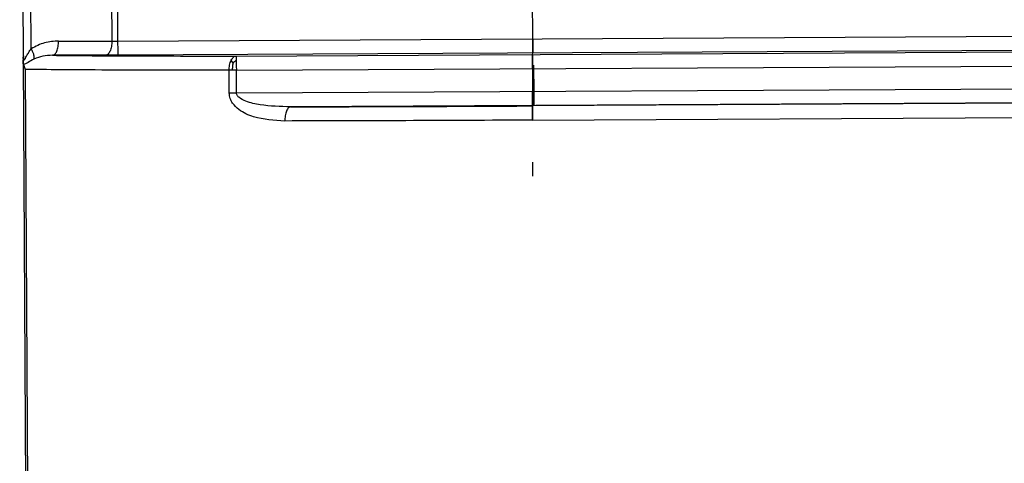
# Model space of a CAD drawing. Header units: millimetres. Extents: x -353 to -41, y 81 to 365.
# Tile 34 of 48: x -173 to -138, y 317 to 333. Entities that reach past the tile are written whole.
import ezdxf

# ---------------------------------------------------------------- set-up
doc = ezdxf.new("R2010")
doc.units = ezdxf.units.MM

msp = doc.modelspace()

# ---------------------------------------------------------------- linework, layer by layer
at = {"color": 7, "linetype": 'Continuous', "lineweight": 25}
for p, q in [((-154.68, 332.077), (-154.802, 355.092)), ((-172.793, 354.374), (-172.672, 331.481)), ((-172.391, 331.727), (-172.511, 354.375)), ((-169.649, 352.372), (-169.541, 331.999)), ((-169.324, 332), (-169.432, 352.373)), ((-171.421, 331.997), (-169.541, 331.999)), ((-169.324, 332), (-122.976, 332.245)), ((-122.974, 331.745), (-169.323, 331.5)), ((-165.147, 331.471), (-82.47, 331.909)), ((-154.694, 331.526), (-154.679, 331.577)), ((-172.671, 331.332), (-172.475, 294.26)), ((-169.756, 331.498), (-171.636, 331.496)), ((-165.259, 331.223), (-165.327, 331.322)), ((-165.146, 330.971), (-82.468, 331.409)), ((-172.662, 331.17), (-172.598, 331.001)), ((-172.598, 331.001), (-172.403, 294.261)), ((-165.278, 330.97), (-165.401, 330.969)), ((-165.396, 330.17), (-165.401, 330.969)), ((-165.146, 330.971), (-165.278, 330.97)), ((-165.142, 330.171), (-165.146, 330.971)), ((-154.693, 331.026), (-154.689, 330.227)), ((-165.142, 330.171), (-83.794, 330.603)), ((-83.792, 330.103), (-163.23, 329.681)), ((-89.988, 330.054), (-154.693, 329.711)), ((-154.693, 329.711), (-154.688, 329.727)), ((-154.691, 329.211), (-89.987, 329.554))]:
    msp.add_line(p, q, dxfattribs=at)
for points, knots in [([(-171.421, 331.997), (-171.588, 331.989), (-171.928, 331.972), (-172.235, 331.809), (-172.391, 331.727)], [0, 0, 0, 0, 0.492182, 1, 1, 1, 1]), ([(-172.592, 331.389), (-172.564, 331.442), (-172.516, 331.53), (-172.447, 331.647), (-172.406, 331.706), (-172.391, 331.727)], [0, 0, 0, 0, 0.484532, 0.813232, 1, 1, 1, 1]), ([(-172.391, 331.727), (-172.373, 331.691), (-172.335, 331.619), (-172.301, 331.517), (-172.284, 331.427), (-172.291, 331.384), (-172.294, 331.363)], [0, 0, 0, 0, 0.245888, 0.5, 0.754112, 1, 1, 1, 1]), ([(-172.654, 331.352), (-172.66, 331.361), (-172.674, 331.381), (-172.676, 331.406), (-172.678, 331.418)], [0, 0, 0, 0, 0.473711, 1, 1, 1, 1]), ([(-172.672, 331.481), (-172.672, 331.446), (-172.672, 331.402), (-172.672, 331.352), (-172.671, 331.337), (-172.671, 331.332)], [0, 0, 0, 0, 0.693252, 0.89493, 1, 1, 1, 1]), ([(-172.672, 331.481), (-172.671, 331.452), (-172.669, 331.404), (-172.658, 331.353), (-172.644, 331.339), (-172.635, 331.338), (-172.625, 331.343), (-172.61, 331.36), (-172.598, 331.379), (-172.592, 331.389)], [0, 0, 0, 0, 0.3144798, 0.5265239, 0.6426781, 0.6976651, 0.7532978, 0.8633959, 1, 1, 1, 1]), ([(-172.662, 331.17), (-172.665, 331.191), (-172.671, 331.236), (-172.671, 331.299), (-172.671, 331.332)], [0, 0, 0, 0, 0.470815, 1, 1, 1, 1]), ([(-172.294, 331.363), (-172.365, 331.323), (-172.474, 331.262), (-172.588, 331.188), (-172.636, 331.176), (-172.662, 331.17)], [0, 0, 0, 0, 0.47194, 0.725436, 1, 1, 1, 1]), ([(-172.644, 331.333), (-172.644, 331.338), (-172.644, 331.353), (-172.644, 331.403), (-172.644, 331.447), (-172.644, 331.482)], [0, 0, 0, 0, 0.105069, 0.306747, 1, 1, 1, 1]), ([(-171.636, 331.496), (-171.75, 331.493), (-171.974, 331.487), (-172.188, 331.404), (-172.294, 331.363)], [0, 0, 0, 0, 0.508549, 1, 1, 1, 1]), ([(-171.636, 331.496), (-171.248, 331.492), (-170.471, 331.484), (-168.919, 331.476), (-167.156, 331.471), (-165.817, 331.471), (-165.147, 331.471)], [0, 0, 0, 0, 0.249655, 0.499523, 0.749651, 1, 1, 1, 1]), ([(-169.323, 331.5), (-169.398, 331.499), (-169.548, 331.498), (-169.687, 331.498), (-169.756, 331.498)], [0, 0, 0, 0, 0.499997, 1, 1, 1, 1]), ([(-165.401, 330.969), (-165.4, 331), (-165.398, 331.062), (-165.384, 331.155), (-165.361, 331.245), (-165.338, 331.296), (-165.327, 331.322)], [0, 0, 0, 0, 0.233195, 0.48022, 0.73741, 1, 1, 1, 1]), ([(-165.327, 331.322), (-165.314, 331.345), (-165.288, 331.39), (-165.242, 331.436), (-165.195, 331.465), (-165.163, 331.469), (-165.147, 331.471)], [0, 0, 0, 0, 0.2625904, 0.51978, 0.7668052, 1, 1, 1, 1]), ([(-165.278, 330.97), (-165.277, 331.015), (-165.275, 331.104), (-165.264, 331.183), (-165.259, 331.223)], [0, 0, 0, 0, 0.499421, 1, 1, 1, 1]), ([(-165.259, 331.223), (-165.241, 331.242), (-165.207, 331.281), (-165.167, 331.309), (-165.147, 331.323)], [0, 0, 0, 0, 0.50237, 1, 1, 1, 1]), ([(-165.401, 330.969), (-166.174, 330.969), (-167.723, 330.97), (-169.719, 330.976), (-171.426, 330.986), (-172.207, 330.996), (-172.598, 331.001)], [0, 0, 0, 0, 0.249696, 0.499584, 0.749689, 1, 1, 1, 1]), ([(-154.63, 329.733), (-154.631, 329.762), (-154.633, 329.822), (-154.637, 330.289), (-154.64, 330.77), (-154.642, 331.091), (-154.643, 331.154)], [0, 0, 0, 0, 0.308207, 0.616413, 0.92462, 1, 1, 1, 1]), ([(-163.434, 329.18), (-163.809, 329.2), (-164.377, 329.231), (-164.993, 329.507), (-165.256, 329.76), (-165.374, 329.971), (-165.389, 330.102), (-165.396, 330.17)], [0, 0, 0, 0, 0.473315, 0.7186, 0.850499, 0.922318, 1, 1, 1, 1]), ([(-163.23, 329.681), (-163.591, 329.689), (-164.127, 329.701), (-164.737, 329.838), (-165.017, 329.966), (-165.114, 330.075), (-165.138, 330.131), (-165.141, 330.158), (-165.142, 330.171)], [0, 0, 0, 0, 0.522798, 0.775545, 0.914412, 0.961613, 0.981452, 1, 1, 1, 1]), ([(-163.23, 329.681), (-163.256, 329.674), (-163.296, 329.663), (-163.343, 329.6), (-163.376, 329.535), (-163.402, 329.455), (-163.427, 329.339), (-163.431, 329.243), (-163.434, 329.18)], [0, 0, 0, 0, 0.239566, 0.368431, 0.5, 0.631569, 0.760433, 1, 1, 1, 1]), ([(-163.23, 329.681), (-161.856, 329.684), (-159.107, 329.689), (-156.164, 329.704), (-154.693, 329.711)], [0, 0, 0, 0, 0.499836, 1, 1, 1, 1]), ([(-154.691, 329.211), (-154.692, 329.276), (-154.692, 329.406), (-154.693, 329.571), (-154.693, 329.686), (-154.693, 329.703), (-154.693, 329.711)], [0, 0, 0, 0, 0.250598, 0.499785, 0.749187, 1, 1, 1, 1]), ([(-154.691, 329.211), (-156.198, 329.203), (-159.211, 329.189), (-162.026, 329.183), (-163.434, 329.18)], [0, 0, 0, 0, 0.499921, 1, 1, 1, 1])]:
    msp.add_open_spline(points, degree=3, knots=knots, dxfattribs=at)
for points in [[(-171.636, 331.496), (-171.608, 331.504), (-171.551, 331.52), (-171.48, 331.637), (-171.43, 331.802), (-171.424, 331.932), (-171.421, 331.997)], [(-169.541, 331.999), (-169.544, 331.934), (-169.55, 331.804), (-169.6, 331.639), (-169.671, 331.522), (-169.728, 331.506), (-169.756, 331.498)], [(-169.541, 331.999), (-169.506, 331.999), (-169.437, 331.999), (-169.362, 331.999), (-169.324, 332)], [(-169.323, 331.5), (-169.323, 331.508), (-169.323, 331.524), (-169.323, 331.639), (-169.323, 331.804), (-169.324, 331.934), (-169.324, 332)], [(-154.68, 332.077), (-154.68, 332.012), (-154.679, 331.882), (-154.679, 331.717), (-154.678, 331.601), (-154.679, 331.585), (-154.679, 331.577)], [(-154.679, 331.577), (-154.679, 331.585), (-154.678, 331.601), (-154.679, 331.717), (-154.679, 331.882), (-154.68, 332.012), (-154.68, 332.077)], [(-165.147, 331.471), (-165.147, 331.469), (-165.148, 331.464), (-165.148, 331.434), (-165.148, 331.388), (-165.148, 331.344), (-165.147, 331.323)], [(-165.147, 331.323), (-165.147, 331.298), (-165.147, 331.249), (-165.147, 331.162), (-165.147, 331.068), (-165.146, 331.003), (-165.146, 330.971)], [(-154.693, 331.026), (-154.694, 331.091), (-154.694, 331.221), (-154.695, 331.386), (-154.695, 331.502), (-154.695, 331.518), (-154.694, 331.526)], [(-154.694, 331.526), (-154.695, 331.518), (-154.695, 331.502), (-154.695, 331.386), (-154.694, 331.221), (-154.694, 331.091), (-154.693, 331.026)], [(-154.689, 330.227), (-154.689, 330.162), (-154.688, 330.031), (-154.687, 329.867), (-154.687, 329.751), (-154.688, 329.735), (-154.688, 329.727)], [(-154.688, 329.727), (-154.688, 329.735), (-154.687, 329.751), (-154.687, 329.867), (-154.688, 330.031), (-154.689, 330.162), (-154.689, 330.227)], [(-165.396, 330.17), (-165.356, 330.17), (-165.276, 330.171), (-165.187, 330.171), (-165.142, 330.171)], [(-154.693, 329.711), (-154.693, 329.703), (-154.693, 329.687), (-154.693, 329.571), (-154.692, 329.406), (-154.692, 329.276), (-154.691, 329.211)], [(-154.677, 327.231), (-154.677, 327.297), (-154.678, 327.428), (-154.678, 327.593), (-154.678, 327.708), (-154.678, 327.723), (-154.678, 327.731)]]:
    msp.add_open_spline(points, degree=3, dxfattribs=at)

doc.saveas('drawing.dxf')
